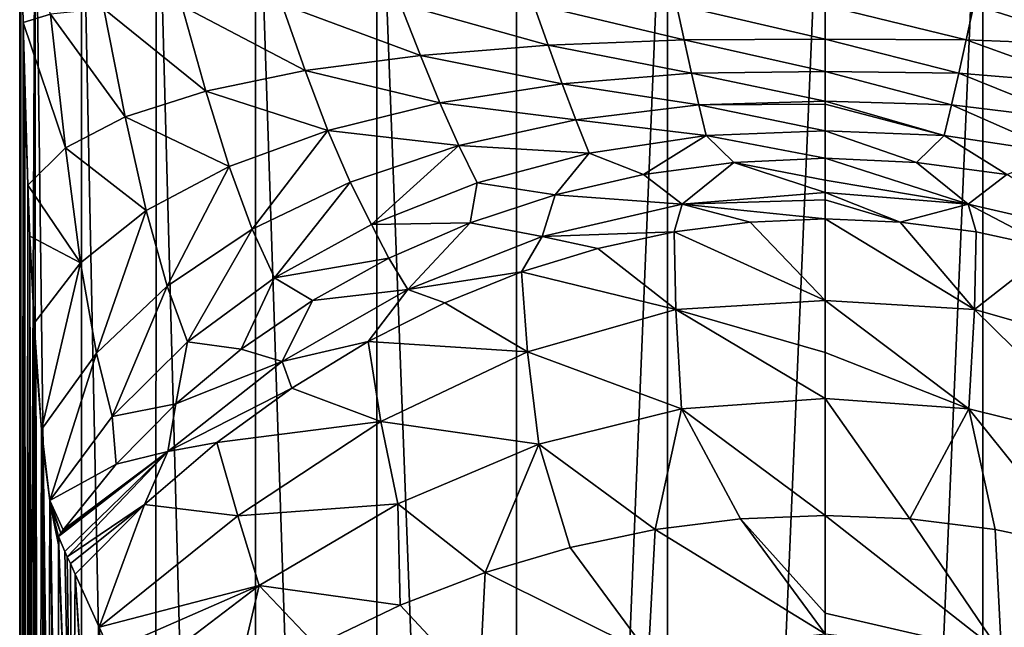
# Model space of a CAD drawing. Header units: millimetres. Extents: x -26 to 26, y -375 to 150.
# Tile 13 of 28: x -24 to 5, y 83 to 101. Entities that reach past the tile are written whole.
import ezdxf

# ---------------------------------------------------------------- set-up
doc = ezdxf.new("R2010")
doc.units = ezdxf.units.MM
doc.header["$LTSCALE"] = 70.256914
for name, color, linetype in [('13', 7, 'CONTINUOUS'), ('17', 7, 'CONTINUOUS'), ('18', 7, 'CONTINUOUS'), ('19', 7, 'CONTINUOUS'), ('20', 7, 'CONTINUOUS'), ('31', 7, 'CONTINUOUS'), ('34', 7, 'CONTINUOUS'), ('35', 7, 'CONTINUOUS'), ('36', 7, 'CONTINUOUS'), ('37', 7, 'CONTINUOUS'), ('6', 7, 'CONTINUOUS'), ('7', 7, 'CONTINUOUS')]:
    doc.layers.add(name, color=color, linetype=linetype)

msp = doc.modelspace()

# ---------------------------------------------------------------- linework, layer by layer
at = {"layer": '13', "color": 7, "linetype": 'CONTINUOUS', "true_color": 0xa2afbf}
for points in [[(-9.201, 109.84, -6.001), (-4.698, 110.055, -7.359), (-9.208, 0, -23.395), (-9.201, 109.84, -6.001)], [(-9.208, 0, -23.395), (-4.698, 110.055, -7.359), (-4.693, 0, -24.791), (-9.208, 0, -23.395)], [(-4.698, 110.055, -7.359), (0, 110.127, -7.818), (-4.693, 0, -24.791), (-4.698, 110.055, -7.359)], [(-4.693, 0, -24.791), (0, 110.127, -7.818), (0, 0, -25.26), (-4.693, 0, -24.791)], [(-13.354, 109.491, -3.803), (-9.201, 109.84, -6.001), (-9.208, 0, -23.395), (-13.354, 109.491, -3.803)], [(-16.971, 109.028, -0.875), (-13.354, 109.491, -3.803), (-13.353, 0, -21.145), (-16.971, 109.028, -0.875)], [(-13.353, 0, -21.145), (-13.354, 109.491, -3.803), (-9.208, 0, -23.395), (-13.353, 0, -21.145)], [(-19.936, 108.462, 2.698), (-16.971, 109.028, -0.875), (-16.989, 0, -18.124), (-19.936, 108.462, 2.698)], [(-16.989, 0, -18.124), (-16.971, 109.028, -0.875), (-13.353, 0, -21.145), (-16.989, 0, -18.124)], [(-22.161, 107.812, 6.799), (-19.936, 108.462, 2.698), (-19.964, 0, -14.437), (-22.161, 107.812, 6.799)], [(-19.964, 0, -14.437), (-19.936, 108.462, 2.698), (-16.989, 0, -18.124), (-19.964, 0, -14.437)], [(-23.536, 107.108, 11.247), (-22.161, 107.812, 6.799), (-22.174, 0, -10.246), (-23.536, 107.108, 11.247)], [(-22.174, 0, -10.246), (-22.161, 107.812, 6.799), (-19.964, 0, -14.437), (-22.174, 0, -10.246)], [(-24, 106.373, 15.887), (-23.536, 107.108, 11.247), (-24, 0, -0.961), (-24, 106.373, 15.887)], [(-24, 0, -0.961), (-23.536, 107.108, 11.247), (-23.54, 0, -5.695), (-24, 0, -0.961)], [(-23.54, 0, -5.695), (-23.536, 107.108, 11.247), (-22.174, 0, -10.246), (-23.54, 0, -5.695)]]:
    msp.add_3dface(points, dxfattribs=at)
at = {"layer": '17', "color": 7, "linetype": 'CONTINUOUS', "true_color": 0xa2afbf}
for points in [[(-23.964, 104.195, 16.593), (-23.899, 101.049, 17.972), (-23.082, 101.305, 22.37), (-23.964, 104.195, 16.593)], [(-19.167, 101.549, 30.347), (-21.49, 101.457, 26.546), (-18.452, 99.013, 32.083), (-19.167, 101.549, 30.347)], [(-16.192, 101.596, 33.651), (-19.167, 101.549, 30.347), (-15.492, 99.62, 34.967), (-16.192, 101.596, 33.651)], [(-15.492, 99.62, 34.967), (-19.167, 101.549, 30.347), (-18.452, 99.013, 32.083), (-15.492, 99.62, 34.967)], [(-12.66, 101.61, 36.345), (-16.192, 101.596, 33.651), (-12.06, 100.075, 37.309), (-12.66, 101.61, 36.345)], [(-12.06, 100.075, 37.309), (-16.192, 101.596, 33.651), (-15.492, 99.62, 34.967), (-12.06, 100.075, 37.309)], [(-8.694, 101.602, 38.343), (-12.66, 101.61, 36.345), (-8.258, 100.38, 39.045), (-8.694, 101.602, 38.343)], [(-8.258, 100.38, 39.045), (-12.66, 101.61, 36.345), (-12.06, 100.075, 37.309), (-8.258, 100.38, 39.045)], [(-4.425, 101.578, 39.574), (-8.694, 101.602, 38.343), (-4.198, 100.538, 40.12), (-4.425, 101.578, 39.574)], [(-4.198, 100.538, 40.12), (-8.694, 101.602, 38.343), (-8.258, 100.38, 39.045), (-4.198, 100.538, 40.12)], [(0, 101.563, 39.994), (-4.425, 101.578, 39.574), (0, 100.553, 40.504), (0, 101.563, 39.994)], [(0, 100.553, 40.504), (-4.425, 101.578, 39.574), (-4.198, 100.538, 40.12), (0, 100.553, 40.504)], [(-23.082, 101.305, 22.37), (-23.899, 101.049, 17.972), (-22.639, 97.322, 25.045), (-23.082, 101.305, 22.37)], [(-21.49, 101.457, 26.546), (-23.082, 101.305, 22.37), (-20.857, 98.248, 28.744), (-21.49, 101.457, 26.546)], [(-20.857, 98.248, 28.744), (-23.082, 101.305, 22.37), (-22.639, 97.322, 25.045), (-20.857, 98.248, 28.744)], [(-18.452, 99.013, 32.083), (-21.49, 101.457, 26.546), (-20.857, 98.248, 28.744), (-18.452, 99.013, 32.083)], [(-23.899, 101.049, 17.972), (-23.848, 99.082, 19.079), (-23.756, 96.214, 21.102), (-23.899, 101.049, 17.972)], [(-23.899, 101.049, 17.972), (-23.756, 96.214, 21.102), (-22.639, 97.322, 25.045), (-23.899, 101.049, 17.972)], [(-8.258, 100.38, 39.045), (-12.06, 100.075, 37.309), (-7.84, 99.23, 39.899), (-8.258, 100.38, 39.045)], [(-4.198, 100.538, 40.12), (-8.258, 100.38, 39.045), (-3.979, 99.549, 40.78), (-4.198, 100.538, 40.12)], [(-3.979, 99.549, 40.78), (-8.258, 100.38, 39.045), (-7.84, 99.23, 39.899), (-3.979, 99.549, 40.78)], [(0, 100.553, 40.504), (-4.198, 100.538, 40.12), (0, 99.599, 41.117), (0, 100.553, 40.504)], [(0, 99.599, 41.117), (-4.198, 100.538, 40.12), (-3.979, 99.549, 40.78), (0, 99.599, 41.117)], [(-12.06, 100.075, 37.309), (-15.492, 99.62, 34.967), (-11.484, 98.66, 38.484), (-12.06, 100.075, 37.309)], [(-7.84, 99.23, 39.899), (-12.06, 100.075, 37.309), (-11.484, 98.66, 38.484), (-7.84, 99.23, 39.899)], [(-15.492, 99.62, 34.967), (-18.452, 99.013, 32.083), (-14.818, 97.839, 36.575), (-15.492, 99.62, 34.967)], [(-11.484, 98.66, 38.484), (-15.492, 99.62, 34.967), (-14.818, 97.839, 36.575), (-11.484, 98.66, 38.484)], [(-3.979, 99.549, 40.78), (-7.84, 99.23, 39.899), (-3.76, 98.599, 41.573), (-3.979, 99.549, 40.78)], [(0, 99.599, 41.117), (-3.979, 99.549, 40.78), (0, 98.711, 41.826), (0, 99.599, 41.117)], [(0, 98.711, 41.826), (-3.979, 99.549, 40.78), (-3.76, 98.599, 41.573), (0, 98.711, 41.826)], [(-7.84, 99.23, 39.899), (-11.484, 98.66, 38.484), (-7.425, 98.155, 40.914), (-7.84, 99.23, 39.899)], [(-3.76, 98.599, 41.573), (-7.84, 99.23, 39.899), (-7.425, 98.155, 40.914), (-3.76, 98.599, 41.573)], [(-18.452, 99.013, 32.083), (-20.857, 98.248, 28.744), (-17.758, 96.77, 34.219), (-18.452, 99.013, 32.083)], [(-14.818, 97.839, 36.575), (-18.452, 99.013, 32.083), (-17.758, 96.77, 34.219), (-14.818, 97.839, 36.575)], [(-11.484, 98.66, 38.484), (-14.818, 97.839, 36.575), (-10.915, 97.388, 39.86), (-11.484, 98.66, 38.484)], [(-7.425, 98.155, 40.914), (-11.484, 98.66, 38.484), (-10.915, 97.388, 39.86), (-7.425, 98.155, 40.914)], [(-3.55, 97.685, 42.526), (-3.76, 98.599, 41.573), (-7.425, 98.155, 40.914), (-3.55, 97.685, 42.526)], [(0, 98.711, 41.826), (-3.76, 98.599, 41.573), (0, 98.62, 41.909), (0, 98.711, 41.826)], [(-3.76, 98.599, 41.573), (0, 97.825, 42.708), (0, 98.62, 41.909), (-3.76, 98.599, 41.573)], [(-3.55, 97.685, 42.526), (0, 97.825, 42.708), (-3.76, 98.599, 41.573), (-3.55, 97.685, 42.526)], [(-20.857, 98.248, 28.744), (-22.639, 97.322, 25.045), (-20.233, 95.457, 31.481), (-20.857, 98.248, 28.744)], [(-17.758, 96.77, 34.219), (-20.857, 98.248, 28.744), (-20.233, 95.457, 31.481), (-17.758, 96.77, 34.219)], [(-7.028, 97.161, 42.102), (-7.425, 98.155, 40.914), (-10.915, 97.388, 39.86), (-7.028, 97.161, 42.102)], [(-7.028, 97.161, 42.102), (-3.55, 97.685, 42.526), (-7.425, 98.155, 40.914), (-7.028, 97.161, 42.102)], [(-14.818, 97.839, 36.575), (-17.758, 96.77, 34.219), (-17.07, 94.903, 36.682), (-14.818, 97.839, 36.575)], [(-14.153, 96.302, 38.438), (-14.818, 97.839, 36.575), (-17.07, 94.903, 36.682), (-14.153, 96.302, 38.438)], [(-10.915, 97.388, 39.86), (-14.818, 97.839, 36.575), (-14.153, 96.302, 38.438), (-10.915, 97.388, 39.86)], [(0, 97.825, 42.708), (-3.55, 97.685, 42.526), (0, 97.012, 43.733), (0, 97.825, 42.708)], [(-3.55, 97.685, 42.526), (-7.028, 97.161, 42.102), (-5.416, 96.524, 43.565), (-3.55, 97.685, 42.526)], [(-2.726, 96.889, 43.691), (-3.55, 97.685, 42.526), (-5.416, 96.524, 43.565), (-2.726, 96.889, 43.691)], [(0, 97.012, 43.733), (-3.55, 97.685, 42.526), (-2.726, 96.889, 43.691), (0, 97.012, 43.733)], [(-22.639, 97.322, 25.045), (-23.756, 96.214, 21.102), (-22.184, 93.903, 28.428), (-22.639, 97.322, 25.045)], [(-20.233, 95.457, 31.481), (-22.639, 97.322, 25.045), (-22.184, 93.903, 28.428), (-20.233, 95.457, 31.481)], [(-13.516, 95.037, 40.508), (-10.915, 97.388, 39.86), (-14.153, 96.302, 38.438), (-13.516, 95.037, 40.508)], [(-13.516, 95.037, 40.508), (-10.37, 96.276, 41.424), (-10.915, 97.388, 39.86), (-13.516, 95.037, 40.508)], [(-10.37, 96.276, 41.424), (-7.028, 97.161, 42.102), (-10.915, 97.388, 39.86), (-10.37, 96.276, 41.424)], [(-7.028, 97.161, 42.102), (-10.37, 96.276, 41.424), (-8.046, 95.92, 43.358), (-7.028, 97.161, 42.102)], [(-5.416, 96.524, 43.565), (-7.028, 97.161, 42.102), (-8.046, 95.92, 43.358), (-5.416, 96.524, 43.565)], [(-17.758, 96.77, 34.219), (-20.233, 95.457, 31.481), (-19.608, 93.203, 34.634), (-17.758, 96.77, 34.219)], [(-17.07, 94.903, 36.682), (-17.758, 96.77, 34.219), (-19.608, 93.203, 34.634), (-17.07, 94.903, 36.682)], [(-16.408, 93.456, 39.375), (-14.153, 96.302, 38.438), (-17.07, 94.903, 36.682), (-16.408, 93.456, 39.375)], [(-16.408, 93.456, 39.375), (-13.516, 95.037, 40.508), (-14.153, 96.302, 38.438), (-16.408, 93.456, 39.375)], [(-10.37, 96.276, 41.424), (-13.516, 95.037, 40.508), (-10.58, 95.088, 43.075), (-10.37, 96.276, 41.424)], [(-8.046, 95.92, 43.358), (-10.37, 96.276, 41.424), (-10.58, 95.088, 43.075), (-8.046, 95.92, 43.358)], [(-23.756, 96.214, 21.102), (-23.697, 94.694, 22.415), (-22.184, 93.903, 28.428), (-23.756, 96.214, 21.102)], [(-20.233, 95.457, 31.481), (-22.184, 93.903, 28.428), (-21.713, 91.211, 32.341), (-20.233, 95.457, 31.481)], [(-19.608, 93.203, 34.634), (-20.233, 95.457, 31.481), (-21.713, 91.211, 32.341), (-19.608, 93.203, 34.634)], [(-10.58, 95.088, 43.075), (-13.516, 95.037, 40.508), (-12.998, 94.038, 42.721), (-10.58, 95.088, 43.075)], [(-18.999, 91.548, 38.05), (-17.07, 94.903, 36.682), (-19.608, 93.203, 34.634), (-18.999, 91.548, 38.05)], [(-18.999, 91.548, 38.05), (-16.408, 93.456, 39.375), (-17.07, 94.903, 36.682), (-18.999, 91.548, 38.05)], [(-13.516, 95.037, 40.508), (-16.408, 93.456, 39.375), (-12.998, 94.038, 42.721), (-13.516, 95.037, 40.508)], [(-23.697, 94.694, 22.415), (-23.572, 92.107, 25.147), (-22.184, 93.903, 28.428), (-23.697, 94.694, 22.415)], [(-23.572, 92.107, 25.147), (-23.351, 88.94, 29.858), (-22.184, 93.903, 28.428), (-23.572, 92.107, 25.147)], [(-22.184, 93.903, 28.428), (-23.351, 88.94, 29.858), (-21.713, 91.211, 32.341), (-22.184, 93.903, 28.428)], [(-12.998, 94.038, 42.721), (-16.408, 93.456, 39.375), (-15.278, 92.781, 42.301), (-12.998, 94.038, 42.721)], [(-16.408, 93.456, 39.375), (-18.999, 91.548, 38.05), (-17.401, 91.332, 41.823), (-16.408, 93.456, 39.375)], [(-15.278, 92.781, 42.301), (-16.408, 93.456, 39.375), (-17.401, 91.332, 41.823), (-15.278, 92.781, 42.301)], [(-21.242, 89.329, 36.561), (-19.608, 93.203, 34.634), (-21.713, 91.211, 32.341), (-21.242, 89.329, 36.561)], [(-21.242, 89.329, 36.561), (-18.999, 91.548, 38.05), (-19.608, 93.203, 34.634), (-21.242, 89.329, 36.561)], [(-23.572, 92.107, 25.147), (-23.515, 91.137, 26.385), (-23.351, 88.94, 29.858), (-23.572, 92.107, 25.147)], [(-18.999, 91.548, 38.05), (-21.242, 89.329, 36.561), (-19.351, 89.705, 41.294), (-18.999, 91.548, 38.05)], [(-17.401, 91.332, 41.823), (-18.999, 91.548, 38.05), (-19.351, 89.705, 41.294), (-17.401, 91.332, 41.823)], [(-23.351, 88.94, 29.858), (-23.105, 86.82, 34.941), (-21.713, 91.211, 32.341), (-23.351, 88.94, 29.858)], [(-23.105, 86.82, 34.941), (-21.242, 89.329, 36.561), (-21.713, 91.211, 32.341), (-23.105, 86.82, 34.941)], [(-19.351, 89.705, 41.294), (-21.242, 89.329, 36.561), (-21.122, 87.907, 40.718), (-19.351, 89.705, 41.294)], [(-21.242, 89.329, 36.561), (-23.105, 86.82, 34.941), (-21.122, 87.907, 40.718), (-21.242, 89.329, 36.561)], [(-23.351, 88.94, 29.858), (-23.307, 88.46, 30.794), (-23.105, 86.82, 34.941), (-23.351, 88.94, 29.858)], [(-23.105, 86.82, 34.941), (-22.701, 85.953, 40.102), (-21.122, 87.907, 40.718), (-23.105, 86.82, 34.941)], [(-23.105, 86.82, 34.941), (-23.08, 86.674, 35.436), (-22.774, 85.852, 40.071), (-23.105, 86.82, 34.941)], [(-22.701, 85.953, 40.102), (-23.105, 86.82, 34.941), (-22.774, 85.852, 40.071), (-22.701, 85.953, 40.102)], [(-23.08, 86.674, 35.436), (-22.848, 85.75, 40.039), (-22.774, 85.852, 40.071), (-23.08, 86.674, 35.436)]]:
    msp.add_3dface(points, dxfattribs=at)
at = {"layer": '18', "color": 7, "linetype": 'CONTINUOUS', "true_color": 0xa2afbf}
for points in [[(-2.726, 96.889, 43.691), (-5.416, 96.524, 43.565), (-4.261, 95.647, 45.559), (-2.726, 96.889, 43.691)], [(-2.726, 96.889, 43.691), (-4.261, 95.647, 45.559), (0, 95.988, 45.534), (-2.726, 96.889, 43.691)], [(0, 97.012, 43.733), (-2.726, 96.889, 43.691), (0, 96.364, 44.777), (0, 97.012, 43.733)], [(-2.726, 96.889, 43.691), (0, 95.988, 45.534), (0, 96.364, 44.777), (-2.726, 96.889, 43.691)], [(-5.416, 96.524, 43.565), (-8.046, 95.92, 43.358), (-4.261, 95.647, 45.559), (-5.416, 96.524, 43.565)], [(0, 95.988, 45.534), (-4.261, 95.647, 45.559), (0, 95.77, 46.055), (0, 95.988, 45.534)], [(-8.046, 95.92, 43.358), (-10.58, 95.088, 43.075), (-8.435, 94.685, 45.519), (-8.046, 95.92, 43.358)], [(-8.046, 95.92, 43.358), (-8.435, 94.685, 45.519), (-4.261, 95.647, 45.559), (-8.046, 95.92, 43.358)], [(-4.261, 95.647, 45.559), (-8.435, 94.685, 45.519), (-4.5, 94.82, 48.093), (-4.261, 95.647, 45.559)], [(-2.237, 95.111, 48.05), (-4.261, 95.647, 45.559), (-4.5, 94.82, 48.093), (-2.237, 95.111, 48.05)], [(0, 95.77, 46.055), (-4.261, 95.647, 45.559), (0, 95.206, 48.036), (0, 95.77, 46.055)], [(0, 95.206, 48.036), (-4.261, 95.647, 45.559), (-2.237, 95.111, 48.05), (0, 95.206, 48.036)], [(-10.58, 95.088, 43.075), (-12.998, 94.038, 42.721), (-12.435, 93.108, 45.447), (-10.58, 95.088, 43.075)], [(-10.58, 95.088, 43.075), (-12.435, 93.108, 45.447), (-8.435, 94.685, 45.519), (-10.58, 95.088, 43.075)], [(-4.5, 94.82, 48.093), (-8.435, 94.685, 45.519), (-6.775, 94.326, 48.164), (-4.5, 94.82, 48.093)], [(-8.435, 94.685, 45.519), (-12.435, 93.108, 45.447), (-9.046, 93.627, 48.263), (-8.435, 94.685, 45.519)], [(-6.775, 94.326, 48.164), (-8.435, 94.685, 45.519), (-9.046, 93.627, 48.263), (-6.775, 94.326, 48.164)], [(-12.998, 94.038, 42.721), (-15.278, 92.781, 42.301), (-12.435, 93.108, 45.447), (-12.998, 94.038, 42.721)], [(-9.046, 93.627, 48.263), (-12.435, 93.108, 45.447), (-11.329, 92.71, 48.388), (-9.046, 93.627, 48.263)], [(-15.278, 92.781, 42.301), (-16.179, 90.957, 45.339), (-12.435, 93.108, 45.447), (-15.278, 92.781, 42.301)], [(-12.435, 93.108, 45.447), (-16.179, 90.957, 45.339), (-13.621, 91.558, 48.537), (-12.435, 93.108, 45.447)], [(-11.329, 92.71, 48.388), (-12.435, 93.108, 45.447), (-13.621, 91.558, 48.537), (-11.329, 92.71, 48.388)], [(-15.278, 92.781, 42.301), (-17.401, 91.332, 41.823), (-16.179, 90.957, 45.339), (-15.278, 92.781, 42.301)], [(-13.621, 91.558, 48.537), (-16.179, 90.957, 45.339), (-15.893, 90.172, 48.705), (-13.621, 91.558, 48.537)], [(-17.401, 91.332, 41.823), (-19.351, 89.705, 41.294), (-16.179, 90.957, 45.339), (-17.401, 91.332, 41.823)], [(-19.351, 89.705, 41.294), (-19.587, 88.286, 45.191), (-16.179, 90.957, 45.339), (-19.351, 89.705, 41.294)], [(-16.179, 90.957, 45.339), (-19.587, 88.286, 45.191), (-15.893, 90.172, 48.705), (-16.179, 90.957, 45.339)], [(-15.893, 90.172, 48.705), (-19.587, 88.286, 45.191), (-18.123, 88.551, 48.887), (-15.893, 90.172, 48.705)], [(-19.351, 89.705, 41.294), (-21.122, 87.907, 40.718), (-19.587, 88.286, 45.191), (-19.351, 89.705, 41.294)], [(-18.123, 88.551, 48.887), (-19.587, 88.286, 45.191), (-20.284, 86.701, 49.072), (-18.123, 88.551, 48.887)], [(-22.848, 85.75, 40.039), (-22.65, 85.307, 43.795), (-19.587, 88.286, 45.191), (-22.848, 85.75, 40.039)], [(-22.774, 85.852, 40.071), (-22.848, 85.75, 40.039), (-19.587, 88.286, 45.191), (-22.774, 85.852, 40.071)], [(-22.701, 85.953, 40.102), (-22.774, 85.852, 40.071), (-19.587, 88.286, 45.191), (-22.701, 85.953, 40.102)], [(-21.122, 87.907, 40.718), (-22.701, 85.953, 40.102), (-19.587, 88.286, 45.191), (-21.122, 87.907, 40.718)], [(-22.65, 85.307, 43.795), (-22.581, 85.151, 45.075), (-19.587, 88.286, 45.191), (-22.65, 85.307, 43.795)], [(-19.587, 88.286, 45.191), (-22.581, 85.151, 45.075), (-20.284, 86.701, 49.072), (-19.587, 88.286, 45.191)], [(-22.581, 85.151, 45.075), (-22.489, 84.945, 46.75), (-20.284, 86.701, 49.072), (-22.581, 85.151, 45.075)], [(-22.489, 84.945, 46.75), (-22.347, 84.629, 49.252), (-20.284, 86.701, 49.072), (-22.489, 84.945, 46.75)]]:
    msp.add_3dface(points, dxfattribs=at)
at = {"layer": '19', "color": 7, "linetype": 'CONTINUOUS', "true_color": 0xa2afbf}
for points in [[(-2.237, 95.111, 48.05), (-4.5, 94.82, 48.093), (0, 92.782, 59.956), (-2.237, 95.111, 48.05)], [(0, 95.206, 48.036), (-2.237, 95.111, 48.05), (0, 92.782, 59.956), (0, 95.206, 48.036)], [(-4.5, 94.82, 48.093), (-6.775, 94.326, 48.164), (-4.453, 92.511, 59.333), (-4.5, 94.82, 48.093)], [(0, 92.782, 59.956), (-4.5, 94.82, 48.093), (-4.453, 92.511, 59.333), (0, 92.782, 59.956)], [(-6.775, 94.326, 48.164), (-9.046, 93.627, 48.263), (-4.453, 92.511, 59.333), (-6.775, 94.326, 48.164)], [(-9.046, 93.627, 48.263), (-11.329, 92.71, 48.388), (-8.874, 91.253, 59.542), (-9.046, 93.627, 48.263)], [(-4.453, 92.511, 59.333), (-9.046, 93.627, 48.263), (-8.874, 91.253, 59.542), (-4.453, 92.511, 59.333)], [(-11.329, 92.71, 48.388), (-13.621, 91.558, 48.537), (-8.874, 91.253, 59.542), (-11.329, 92.71, 48.388)], [(0, 92.782, 59.956), (-4.453, 92.511, 59.333), (0, 91.233, 66.647), (0, 92.782, 59.956)], [(-4.28, 89.557, 71.897), (-4.453, 92.511, 59.333), (-8.874, 91.253, 59.542), (-4.28, 89.557, 71.897)], [(-4.28, 89.557, 71.897), (0, 89.861, 72.112), (-4.453, 92.511, 59.333), (-4.28, 89.557, 71.897)], [(-4.453, 92.511, 59.333), (0, 89.861, 72.112), (0, 91.233, 66.647), (-4.453, 92.511, 59.333)], [(-13.621, 91.558, 48.537), (-15.893, 90.172, 48.705), (-13.239, 89.174, 60.042), (-13.621, 91.558, 48.537)], [(-8.874, 91.253, 59.542), (-13.621, 91.558, 48.537), (-13.239, 89.174, 60.042), (-8.874, 91.253, 59.542)], [(-8.53, 88.5, 71.854), (-8.874, 91.253, 59.542), (-13.239, 89.174, 60.042), (-8.53, 88.5, 71.854)], [(-8.53, 88.5, 71.854), (-4.28, 89.557, 71.897), (-8.874, 91.253, 59.542), (-8.53, 88.5, 71.854)], [(-15.893, 90.172, 48.705), (-18.123, 88.551, 48.887), (-13.239, 89.174, 60.042), (-15.893, 90.172, 48.705)], [(0, 89.861, 72.112), (-4.28, 89.557, 71.897), (0, 86.377, 84.605), (0, 89.861, 72.112)], [(-4.28, 89.557, 71.897), (-8.53, 88.5, 71.854), (-5.061, 85.958, 84.555), (-4.28, 89.557, 71.897)], [(-2.523, 86.273, 84.593), (-4.28, 89.557, 71.897), (-5.061, 85.958, 84.555), (-2.523, 86.273, 84.593)], [(0, 86.377, 84.605), (-4.28, 89.557, 71.897), (-2.523, 86.273, 84.593), (0, 86.377, 84.605)], [(-13.239, 89.174, 60.042), (-18.123, 88.551, 48.887), (-17.505, 86.37, 60.723), (-13.239, 89.174, 60.042)], [(-12.735, 86.72, 71.99), (-13.239, 89.174, 60.042), (-17.505, 86.37, 60.723), (-12.735, 86.72, 71.99)], [(-12.735, 86.72, 71.99), (-8.53, 88.5, 71.854), (-13.239, 89.174, 60.042), (-12.735, 86.72, 71.99)], [(-18.123, 88.551, 48.887), (-20.284, 86.701, 49.072), (-17.505, 86.37, 60.723), (-18.123, 88.551, 48.887)], [(-8.53, 88.5, 71.854), (-12.735, 86.72, 71.99), (-10.135, 84.681, 84.39), (-8.53, 88.5, 71.854)], [(-7.599, 85.429, 84.489), (-8.53, 88.5, 71.854), (-10.135, 84.681, 84.39), (-7.599, 85.429, 84.489)], [(-5.061, 85.958, 84.555), (-8.53, 88.5, 71.854), (-7.599, 85.429, 84.489), (-5.061, 85.958, 84.555)], [(-22.347, 84.629, 49.252), (-21.636, 83.05, 60.901), (-20.284, 86.701, 49.072), (-22.347, 84.629, 49.252)], [(-20.284, 86.701, 49.072), (-21.636, 83.05, 60.901), (-17.505, 86.37, 60.723), (-20.284, 86.701, 49.072)], [(-16.86, 84.29, 72.215), (-12.735, 86.72, 71.99), (-17.505, 86.37, 60.723), (-16.86, 84.29, 72.215)], [(-12.735, 86.72, 71.99), (-16.86, 84.29, 72.215), (-12.666, 83.708, 84.251), (-12.735, 86.72, 71.99)], [(-10.135, 84.681, 84.39), (-12.735, 86.72, 71.99), (-12.666, 83.708, 84.251), (-10.135, 84.681, 84.39)], [(-21.636, 83.05, 60.901), (-16.86, 84.29, 72.215), (-17.505, 86.37, 60.723), (-21.636, 83.05, 60.901)], [(-21.636, 83.05, 60.901), (-21.318, 82.35, 65.674), (-16.86, 84.29, 72.215), (-21.636, 83.05, 60.901)], [(-21.318, 82.35, 65.674), (-20.829, 81.275, 72.634), (-16.86, 84.29, 72.215), (-21.318, 82.35, 65.674)], [(-16.86, 84.29, 72.215), (-20.829, 81.275, 72.634), (-17.62, 81.093, 83.821), (-16.86, 84.29, 72.215)], [(-15.168, 82.51, 84.064), (-16.86, 84.29, 72.215), (-17.62, 81.093, 83.821), (-15.168, 82.51, 84.064)], [(-12.666, 83.708, 84.251), (-16.86, 84.29, 72.215), (-15.168, 82.51, 84.064), (-12.666, 83.708, 84.251)]]:
    msp.add_3dface(points, dxfattribs=at)
at = {"layer": '20', "color": 7, "linetype": 'CONTINUOUS', "true_color": 0xa2afbf}
for points in [[(-2.523, 86.273, 84.593), (-5.061, 85.958, 84.555), (0, 82.852, 95.351), (-2.523, 86.273, 84.593)], [(0, 86.377, 84.605), (-2.523, 86.273, 84.593), (0, 83.474, 93.585), (0, 86.377, 84.605)], [(-2.523, 86.273, 84.593), (0, 82.852, 95.351), (0, 83.474, 93.585), (-2.523, 86.273, 84.593)], [(-5.061, 85.958, 84.555), (-7.599, 85.429, 84.489), (-5.259, 82.254, 95.906), (-5.061, 85.958, 84.555)], [(-5.061, 85.958, 84.555), (-5.259, 82.254, 95.906), (0, 82.852, 95.351), (-5.061, 85.958, 84.555)], [(-7.599, 85.429, 84.489), (-10.135, 84.681, 84.39), (-5.259, 82.254, 95.906), (-7.599, 85.429, 84.489)], [(-10.135, 84.681, 84.39), (-12.666, 83.708, 84.251), (-10.312, 81.192, 95.554), (-10.135, 84.681, 84.39)], [(-10.135, 84.681, 84.39), (-10.312, 81.192, 95.554), (-5.259, 82.254, 95.906), (-10.135, 84.681, 84.39)], [(-12.666, 83.708, 84.251), (-15.168, 82.51, 84.064), (-10.312, 81.192, 95.554), (-12.666, 83.708, 84.251)]]:
    msp.add_3dface(points, dxfattribs=at)
at = {"layer": '31', "color": 7, "linetype": 'CONTINUOUS', "true_color": 0xa2afbf}
for points in [[(0, 110.127, -7.818), (4.698, 110.055, -7.359), (0, 0, -25.26), (0, 110.127, -7.818)], [(0, 0, -25.26), (4.698, 110.055, -7.359), (4.693, 0, -24.791), (0, 0, -25.26)], [(4.698, 110.055, -7.359), (9.201, 109.84, -6.001), (4.693, 0, -24.791), (4.698, 110.055, -7.359)], [(9.201, 109.84, -6.001), (9.208, 0, -23.395), (4.693, 0, -24.791), (9.201, 109.84, -6.001)]]:
    msp.add_3dface(points, dxfattribs=at)
at = {"layer": '34', "color": 7, "linetype": 'CONTINUOUS', "true_color": 0xa2afbf}
for points in [[(4.425, 101.578, 39.574), (0, 101.563, 39.994), (4.198, 100.538, 40.12), (4.425, 101.578, 39.574)], [(0, 101.563, 39.994), (0, 100.553, 40.504), (4.198, 100.538, 40.12), (0, 101.563, 39.994)], [(8.258, 100.38, 39.045), (4.425, 101.578, 39.574), (4.198, 100.538, 40.12), (8.258, 100.38, 39.045)], [(8.694, 101.602, 38.343), (4.425, 101.578, 39.574), (8.258, 100.38, 39.045), (8.694, 101.602, 38.343)], [(4.198, 100.538, 40.12), (0, 100.553, 40.504), (3.979, 99.549, 40.78), (4.198, 100.538, 40.12)], [(0, 100.553, 40.504), (0, 99.599, 41.117), (3.979, 99.549, 40.78), (0, 100.553, 40.504)], [(7.84, 99.23, 39.899), (4.198, 100.538, 40.12), (3.979, 99.549, 40.78), (7.84, 99.23, 39.899)], [(8.258, 100.38, 39.045), (4.198, 100.538, 40.12), (7.84, 99.23, 39.899), (8.258, 100.38, 39.045)], [(0, 99.599, 41.117), (0, 98.711, 41.826), (3.76, 98.599, 41.573), (0, 99.599, 41.117)], [(3.979, 99.549, 40.78), (0, 99.599, 41.117), (3.76, 98.599, 41.573), (3.979, 99.549, 40.78)], [(7.425, 98.156, 40.914), (3.979, 99.549, 40.78), (3.76, 98.599, 41.573), (7.425, 98.156, 40.914)], [(7.84, 99.23, 39.899), (3.979, 99.549, 40.78), (7.425, 98.156, 40.914), (7.84, 99.23, 39.899)], [(0, 98.711, 41.826), (0, 98.62, 41.909), (3.55, 97.685, 42.526), (0, 98.711, 41.826)], [(3.76, 98.599, 41.573), (0, 98.711, 41.826), (3.55, 97.685, 42.526), (3.76, 98.599, 41.573)], [(0, 98.62, 41.909), (0, 97.825, 42.708), (3.55, 97.685, 42.526), (0, 98.62, 41.909)], [(7.028, 97.162, 42.101), (3.76, 98.599, 41.573), (3.55, 97.685, 42.526), (7.028, 97.162, 42.101)], [(7.425, 98.156, 40.914), (3.76, 98.599, 41.573), (7.028, 97.162, 42.101), (7.425, 98.156, 40.914)], [(0, 97.825, 42.708), (0, 97.012, 43.733), (2.726, 96.889, 43.691), (0, 97.825, 42.708)], [(3.55, 97.685, 42.526), (0, 97.825, 42.708), (2.726, 96.889, 43.691), (3.55, 97.685, 42.526)], [(5.416, 96.524, 43.565), (3.55, 97.685, 42.526), (2.726, 96.889, 43.691), (5.416, 96.524, 43.565)], [(7.028, 97.162, 42.101), (3.55, 97.685, 42.526), (5.416, 96.524, 43.565), (7.028, 97.162, 42.101)]]:
    msp.add_3dface(points, dxfattribs=at)
at = {"layer": '35', "color": 7, "linetype": 'CONTINUOUS', "true_color": 0xa2afbf}
for points in [[(0, 97.012, 43.733), (0, 96.364, 44.777), (4.261, 95.647, 45.559), (0, 97.012, 43.733)], [(2.726, 96.889, 43.691), (0, 97.012, 43.733), (4.261, 95.647, 45.559), (2.726, 96.889, 43.691)], [(5.416, 96.524, 43.565), (2.726, 96.889, 43.691), (4.261, 95.647, 45.559), (5.416, 96.524, 43.565)], [(8.435, 94.685, 45.519), (5.416, 96.524, 43.565), (4.261, 95.647, 45.559), (8.435, 94.685, 45.519)], [(0, 96.364, 44.777), (0, 95.988, 45.534), (4.261, 95.647, 45.559), (0, 96.364, 44.777)], [(0, 95.988, 45.534), (0, 95.77, 46.055), (2.237, 95.111, 48.05), (0, 95.988, 45.534)], [(4.261, 95.647, 45.559), (0, 95.988, 45.534), (2.237, 95.111, 48.05), (4.261, 95.647, 45.559)], [(0, 95.77, 46.055), (0, 95.206, 48.036), (2.237, 95.111, 48.05), (0, 95.77, 46.055)], [(4.5, 94.82, 48.093), (4.261, 95.647, 45.559), (2.237, 95.111, 48.05), (4.5, 94.82, 48.093)], [(8.435, 94.685, 45.519), (4.261, 95.647, 45.559), (6.775, 94.326, 48.164), (8.435, 94.685, 45.519)], [(6.775, 94.326, 48.164), (4.261, 95.647, 45.559), (4.5, 94.82, 48.093), (6.775, 94.326, 48.164)]]:
    msp.add_3dface(points, dxfattribs=at)
at = {"layer": '36', "color": 7, "linetype": 'CONTINUOUS', "true_color": 0xa2afbf}
for points in [[(0, 95.206, 48.036), (0, 92.782, 59.956), (4.453, 92.511, 59.333), (0, 95.206, 48.036)], [(2.237, 95.111, 48.05), (0, 95.206, 48.036), (4.453, 92.511, 59.333), (2.237, 95.111, 48.05)], [(4.5, 94.82, 48.093), (2.237, 95.111, 48.05), (4.453, 92.511, 59.333), (4.5, 94.82, 48.093)], [(6.775, 94.326, 48.164), (4.5, 94.82, 48.093), (4.453, 92.511, 59.333), (6.775, 94.326, 48.164)], [(8.874, 91.253, 59.542), (6.775, 94.326, 48.164), (4.453, 92.511, 59.333), (8.874, 91.253, 59.542)], [(0, 92.782, 59.956), (0, 91.233, 66.647), (4.28, 89.557, 71.897), (0, 92.782, 59.956)], [(4.453, 92.511, 59.333), (0, 92.782, 59.956), (4.28, 89.557, 71.897), (4.453, 92.511, 59.333)], [(4.453, 92.511, 59.333), (4.28, 89.557, 71.897), (8.53, 88.5, 71.854), (4.453, 92.511, 59.333)], [(8.874, 91.253, 59.542), (4.453, 92.511, 59.333), (8.53, 88.5, 71.854), (8.874, 91.253, 59.542)], [(0, 91.233, 66.647), (0, 89.861, 72.112), (4.28, 89.557, 71.897), (0, 91.233, 66.647)], [(0, 89.861, 72.112), (0, 86.377, 84.605), (2.523, 86.273, 84.593), (0, 89.861, 72.112)], [(0, 89.861, 72.112), (2.523, 86.273, 84.593), (4.28, 89.557, 71.897), (0, 89.861, 72.112)], [(2.523, 86.273, 84.593), (5.061, 85.958, 84.555), (4.28, 89.557, 71.897), (2.523, 86.273, 84.593)], [(5.061, 85.958, 84.555), (7.599, 85.429, 84.489), (4.28, 89.557, 71.897), (5.061, 85.958, 84.555)], [(4.28, 89.557, 71.897), (7.599, 85.429, 84.489), (8.53, 88.5, 71.854), (4.28, 89.557, 71.897)]]:
    msp.add_3dface(points, dxfattribs=at)
at = {"layer": '37', "color": 7, "linetype": 'CONTINUOUS', "true_color": 0xa2afbf}
for points in [[(0, 86.377, 84.605), (0, 83.474, 93.585), (5.259, 82.254, 95.906), (0, 86.377, 84.605)], [(2.523, 86.273, 84.593), (0, 86.377, 84.605), (5.259, 82.254, 95.906), (2.523, 86.273, 84.593)], [(5.061, 85.958, 84.555), (2.523, 86.273, 84.593), (5.259, 82.254, 95.906), (5.061, 85.958, 84.555)], [(7.599, 85.429, 84.489), (5.061, 85.958, 84.555), (5.259, 82.254, 95.906), (7.599, 85.429, 84.489)], [(10.312, 81.192, 95.554), (7.599, 85.429, 84.489), (5.259, 82.254, 95.906), (10.312, 81.192, 95.554)], [(0, 83.474, 93.585), (0, 82.852, 95.351), (5.259, 82.254, 95.906), (0, 83.474, 93.585)]]:
    msp.add_3dface(points, dxfattribs=at)
at = {"layer": '6', "color": 7, "linetype": 'CONTINUOUS', "true_color": 0xa2afbf}
for points in [[(-23.99, 0, -0.669), (-24, 106.373, 15.887), (-24, 0, -0.961), (-23.99, 0, -0.669)], [(-24, 106.373, 15.887), (-23.99, 0, -0.669), (-23.985, 105.399, 16.178), (-24, 106.373, 15.887)], [(-23.99, 0, -0.669), (-23.98, 0, -0.377), (-23.985, 105.399, 16.178), (-23.99, 0, -0.669)], [(-23.98, 0, -0.377), (-23.969, 104.285, 16.482), (-23.985, 105.399, 16.178), (-23.98, 0, -0.377)], [(-23.949, 13.678, 2.709), (-23.969, 104.285, 16.482), (-23.98, 0, -0.377), (-23.949, 13.678, 2.709)], [(-23.964, 104.195, 16.593), (-23.969, 104.285, 16.482), (-23.949, 13.678, 2.709), (-23.964, 104.195, 16.593)], [(-23.899, 101.049, 17.972), (-23.964, 104.195, 16.593), (-23.949, 13.678, 2.709), (-23.899, 101.049, 17.972)], [(-23.88, 27.087, 6.788), (-23.899, 101.049, 17.972), (-23.949, 13.678, 2.709), (-23.88, 27.087, 6.788)], [(-23.848, 99.082, 19.079), (-23.899, 101.049, 17.972), (-23.88, 27.087, 6.788), (-23.848, 99.082, 19.079)], [(-23.818, 35.183, 9.784), (-23.848, 99.082, 19.079), (-23.88, 27.087, 6.788), (-23.818, 35.183, 9.784)], [(-23.756, 96.214, 21.102), (-23.848, 99.082, 19.079), (-23.818, 35.183, 9.784), (-23.756, 96.214, 21.102)], [(-23.738, 43.249, 13.194), (-23.756, 96.214, 21.102), (-23.818, 35.183, 9.784), (-23.738, 43.249, 13.194)], [(-23.697, 94.694, 22.415), (-23.756, 96.214, 21.102), (-23.738, 43.249, 13.194), (-23.697, 94.694, 22.415)], [(-23.619, 51.211, 17.499), (-23.697, 94.694, 22.415), (-23.738, 43.249, 13.194), (-23.619, 51.211, 17.499)], [(-23.572, 92.107, 25.147), (-23.697, 94.694, 22.415), (-23.615, 51.396, 17.618), (-23.572, 92.107, 25.147)], [(-23.615, 51.396, 17.618), (-23.697, 94.694, 22.415), (-23.619, 51.211, 17.499), (-23.615, 51.396, 17.618)], [(-23.439, 58.547, 23.022), (-23.572, 92.107, 25.147), (-23.615, 51.396, 17.618), (-23.439, 58.547, 23.022)], [(-23.515, 91.137, 26.385), (-23.572, 92.107, 25.147), (-23.439, 58.547, 23.022), (-23.515, 91.137, 26.385)], [(-23.351, 88.94, 29.858), (-23.515, 91.137, 26.385), (-23.432, 58.777, 23.224), (-23.351, 88.94, 29.858)], [(-23.432, 58.777, 23.224), (-23.515, 91.137, 26.385), (-23.439, 58.547, 23.022), (-23.432, 58.777, 23.224)], [(-23.187, 65.133, 29.736), (-23.351, 88.94, 29.858), (-23.432, 58.777, 23.224), (-23.187, 65.133, 29.736)], [(-23.307, 88.46, 30.794), (-23.351, 88.94, 29.858), (-23.187, 65.133, 29.736), (-23.307, 88.46, 30.794)], [(-23.105, 86.82, 34.941), (-23.307, 88.46, 30.794), (-23.181, 65.262, 29.89), (-23.105, 86.82, 34.941)], [(-23.181, 65.262, 29.89), (-23.307, 88.46, 30.794), (-23.187, 65.133, 29.736), (-23.181, 65.262, 29.89)], [(-22.848, 70.782, 37.668), (-23.105, 86.82, 34.941), (-23.181, 65.262, 29.89), (-22.848, 70.782, 37.668)], [(-23.08, 86.674, 35.436), (-23.105, 86.82, 34.941), (-22.848, 70.782, 37.668), (-23.08, 86.674, 35.436)], [(-22.848, 85.75, 40.039), (-23.08, 86.674, 35.436), (-22.848, 85.503, 40), (-22.848, 85.75, 40.039)], [(-22.848, 85.503, 40), (-23.08, 86.674, 35.436), (-22.848, 70.782, 37.668), (-22.848, 85.503, 40)]]:
    msp.add_3dface(points, dxfattribs=at)
at = {"layer": '7', "color": 7, "linetype": 'CONTINUOUS', "true_color": 0xa2afbf}
for points in [[(-22.848, 85.75, 40.039), (-22.848, 85.503, 40), (-22.448, 74.916, 45.901), (-22.848, 85.75, 40.039)], [(-22.65, 85.307, 43.795), (-22.848, 85.75, 40.039), (-22.448, 74.916, 45.901), (-22.65, 85.307, 43.795)], [(-22.848, 85.503, 40), (-22.848, 70.782, 37.668), (-22.448, 74.916, 45.901), (-22.848, 85.503, 40)], [(-22.581, 85.151, 45.075), (-22.65, 85.307, 43.795), (-22.448, 74.916, 45.901), (-22.581, 85.151, 45.075)], [(-22.489, 84.945, 46.75), (-22.581, 85.151, 45.075), (-22.448, 74.916, 45.901), (-22.489, 84.945, 46.75)], [(-22.347, 84.629, 49.252), (-22.489, 84.945, 46.75), (-22.429, 75.069, 46.278), (-22.347, 84.629, 49.252)], [(-22.429, 75.069, 46.278), (-22.489, 84.945, 46.75), (-22.448, 74.916, 45.901), (-22.429, 75.069, 46.278)], [(-21.944, 77.873, 55.1), (-22.347, 84.629, 49.252), (-22.429, 75.069, 46.278), (-21.944, 77.873, 55.1)], [(-21.636, 83.05, 60.901), (-22.347, 84.629, 49.252), (-21.922, 77.962, 55.474), (-21.636, 83.05, 60.901)], [(-21.922, 77.962, 55.474), (-22.347, 84.629, 49.252), (-21.944, 77.873, 55.1), (-21.922, 77.962, 55.474)], [(-21.35, 79.38, 64.722), (-21.636, 83.05, 60.901), (-21.922, 77.962, 55.474), (-21.35, 79.38, 64.722)], [(-21.318, 82.35, 65.674), (-21.636, 83.05, 60.901), (-21.35, 79.38, 64.722), (-21.318, 82.35, 65.674)]]:
    msp.add_3dface(points, dxfattribs=at)

doc.saveas('drawing.dxf')
